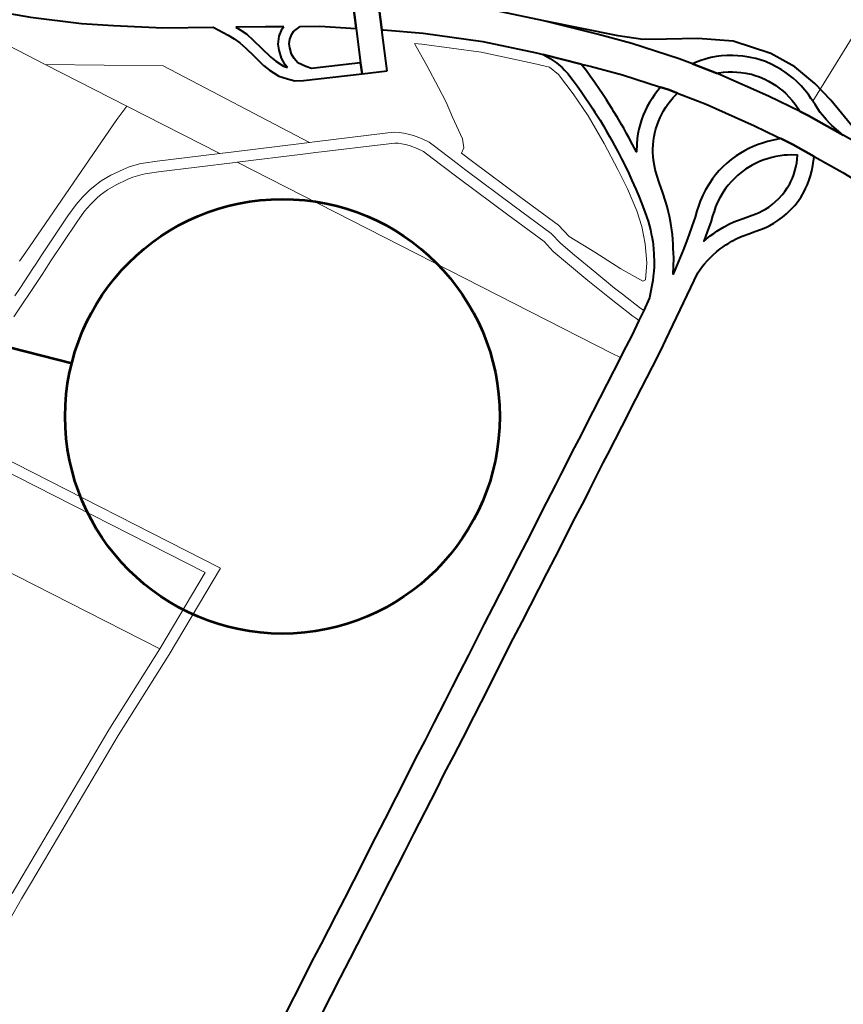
# Model space of a CAD drawing. Header units: metres. Extents: x 148691 to 149199, y 486355 to 486958.
# Tile 41 of 93: x 149147 to 149158, y 486487 to 486500. Entities that reach past the tile are written whole.
import ezdxf

# ---------------------------------------------------------------- set-up
doc = ezdxf.new("R2010")
doc.units = ezdxf.units.M
doc.header["$MEASUREMENT"] = 0
for name, color, linetype, lineweight in [('WVB-alg-onderhoek', 7, 'Continuous', 30), ('WVB-pen-brm-dik 018', 6, 'Continuous', 13), ('WVB-pen-dik 035', 1, 'Continuous', 40), ('WVB-raster-60%', 253, 'Continuous', 30), ('WVB-tekst-dik 050', 1, 'Continuous', 53)]:
    doc.layers.add(name, color=color, linetype=linetype, lineweight=lineweight)

# ---------------------------------------------------------------- blocks, each defined once
blk = doc.blocks.new('INZET')
at = {"layer": 'WVB-pen-brm-dik 018'}
for p, q in [((-0.029892, -0.054004), (-0.036033, -0.057636)), ((-0.040013, -0.054289), (-0.038154, -0.05745)), ((-0.038154, -0.05745), (-0.040013, -0.054289)), ((-0.036937, -0.057149), (-0.036506, -0.056871)), ((-0.037317, -0.057298), (-0.036937, -0.057149)), ((-0.03804, -0.057439), (-0.037903, -0.057428)), ((-0.037903, -0.057428), (-0.037782, -0.057414)), ((-0.037782, -0.057414), (-0.037689, -0.057397)), ((-0.037689, -0.057397), (-0.037536, -0.057362)), ((-0.037536, -0.057362), (-0.037394, -0.057323)), ((-0.037394, -0.057323), (-0.037317, -0.057298)), ((-0.039218, -0.05775), (-0.039092, -0.057689)), ((-0.039092, -0.057689), (-0.038962, -0.057631)), ((-0.038962, -0.057631), (-0.038837, -0.057585)), ((-0.038837, -0.057585), (-0.038671, -0.057535)), ((-0.038671, -0.057535), (-0.038522, -0.057502)), ((-0.038522, -0.057502), (-0.038368, -0.057473)), ((-0.038368, -0.057473), (-0.038244, -0.057459)), ((-0.038244, -0.057459), (-0.038154, -0.05745)), ((-0.038154, -0.05745), (-0.03804, -0.057439)), ((-0.036033, -0.057636), (-0.03679, -0.058126)), ((-0.039726, -0.058096), (-0.039571, -0.057975)), ((-0.039571, -0.057975), (-0.039461, -0.057897)), ((-0.039461, -0.057897), (-0.039331, -0.057812)), ((-0.039331, -0.057812), (-0.039218, -0.05775)), ((-0.038846, -0.058464), (-0.038061, -0.057891)), ((-0.038556, -0.057971), (-0.038695, -0.058012)), ((-0.038431, -0.057942), (-0.038556, -0.057971)), ((-0.038302, -0.057918), (-0.038431, -0.057942)), ((-0.038061, -0.057891), (-0.038302, -0.057918)), ((-0.039927, -0.058291), (-0.039836, -0.0582)), ((-0.039836, -0.0582), (-0.039726, -0.058096)), ((-0.039101, -0.058199), (-0.039208, -0.058269)), ((-0.03901, -0.05815), (-0.039101, -0.058199)), ((-0.038902, -0.058097), (-0.03901, -0.05815)), ((-0.038793, -0.058048), (-0.038902, -0.058097)), ((-0.038695, -0.058012), (-0.038793, -0.058048)), ((-0.03679, -0.058126), (-0.036585, -0.058275)), ((-0.040147, -0.05857), (-0.04005, -0.058444)), ((-0.04005, -0.058444), (-0.039987, -0.058364)), ((-0.040021, -0.059391), (-0.038846, -0.058464)), ((-0.039987, -0.058364), (-0.039927, -0.058291)), ((-0.039432, -0.058438), (-0.039522, -0.058522)), ((-0.039302, -0.058336), (-0.039432, -0.058438)), ((-0.039208, -0.058269), (-0.039302, -0.058336)), ((-0.037039, -0.058513), (-0.037118, -0.05866)), ((-0.036944, -0.05857), (-0.037039, -0.058513)), ((-0.036585, -0.058275), (-0.03647, -0.058366)), ((-0.03647, -0.058366), (-0.036368, -0.058459)), ((-0.036368, -0.058459), (-0.036282, -0.058549)), ((-0.040292, -0.058807), (-0.040221, -0.058687)), ((-0.040221, -0.058687), (-0.040147, -0.05857)), ((-0.039695, -0.058721), (-0.039778, -0.058829)), ((-0.039637, -0.058646), (-0.039695, -0.058721)), ((-0.039593, -0.058593), (-0.039637, -0.058646)), ((-0.039522, -0.058522), (-0.039593, -0.058593)), ((-0.03776, -0.058786), (-0.038302, -0.059181)), ((-0.037654, -0.058709), (-0.03776, -0.058786)), ((-0.037749, -0.059069), (-0.037654, -0.058709)), ((-0.037172, -0.05877), (-0.037204, -0.058841)), ((-0.037118, -0.05866), (-0.037172, -0.05877)), ((-0.036858, -0.058633), (-0.036944, -0.05857)), ((-0.036761, -0.05871), (-0.036858, -0.058633)), ((-0.036683, -0.05878), (-0.036761, -0.05871)), ((-0.036614, -0.058854), (-0.036683, -0.05878)), ((-0.036282, -0.058549), (-0.036194, -0.058647)), ((-0.036194, -0.058647), (-0.036117, -0.058748)), ((-0.036117, -0.058748), (-0.036064, -0.058824)), ((-0.040425, -0.05909), (-0.040365, -0.058944)), ((-0.040365, -0.058944), (-0.040292, -0.058807)), ((-0.039899, -0.059026), (-0.039957, -0.059135)), ((-0.039837, -0.058922), (-0.039899, -0.059026)), ((-0.039778, -0.058829), (-0.039837, -0.058922)), ((-0.037282, -0.059063), (-0.037311, -0.059173)), ((-0.037245, -0.058948), (-0.037282, -0.059063)), ((-0.037204, -0.058841), (-0.037245, -0.058948)), ((-0.03654, -0.058936), (-0.036614, -0.058854)), ((-0.036481, -0.059012), (-0.03654, -0.058936)), ((-0.036441, -0.05907), (-0.036481, -0.059012)), ((-0.036064, -0.058824), (-0.035979, -0.058962)), ((-0.035979, -0.058962), (-0.035909, -0.059093)), ((-0.040523, -0.059371), (-0.040477, -0.059228)), ((-0.040477, -0.059228), (-0.040425, -0.05909)), ((-0.040006, -0.059255), (-0.040052, -0.059377)), ((-0.039957, -0.059135), (-0.040006, -0.059255)), ((-0.038302, -0.059181), (-0.039447, -0.060084)), ((-0.037818, -0.059485), (-0.037801, -0.059334)), ((-0.037801, -0.059334), (-0.037779, -0.05921)), ((-0.037779, -0.05921), (-0.037749, -0.059069)), ((-0.037337, -0.059295), (-0.037355, -0.059398)), ((-0.037311, -0.059173), (-0.037337, -0.059295)), ((-0.03637, -0.059186), (-0.036441, -0.05907)), ((-0.036313, -0.059292), (-0.03637, -0.059186)), ((-0.036265, -0.059399), (-0.036313, -0.059292)), ((-0.035909, -0.059093), (-0.035848, -0.05923)), ((-0.035848, -0.05923), (-0.035791, -0.059387)), ((-0.04058, -0.059654), (-0.040559, -0.059527)), ((-0.040559, -0.059527), (-0.040523, -0.059371)), ((-0.040052, -0.059377), (-0.040071, -0.059434)), ((-0.040071, -0.059434), (-0.040021, -0.059391)), ((-0.037824, -0.059615), (-0.037818, -0.059485)), ((-0.037369, -0.059521), (-0.037374, -0.059627)), ((-0.037355, -0.059398), (-0.037369, -0.059521)), ((-0.036221, -0.059522), (-0.036265, -0.059399)), ((-0.036187, -0.059647), (-0.036221, -0.059522)), ((-0.035791, -0.059387), (-0.03575, -0.059539)), ((-0.03575, -0.059539), (-0.035718, -0.059682)), ((-0.040606, -0.059899), (-0.040603, -0.059802)), ((-0.040603, -0.059802), (-0.04058, -0.059654)), ((-0.037825, -0.059749), (-0.037824, -0.059615)), ((-0.03782, -0.059875), (-0.037825, -0.059749)), ((-0.03781, -0.060016), (-0.03782, -0.059875)), ((-0.037374, -0.059627), (-0.037375, -0.059742)), ((-0.037375, -0.059742), (-0.037371, -0.05985)), ((-0.037371, -0.05985), (-0.037363, -0.059961)), ((-0.036161, -0.059764), (-0.036187, -0.059647)), ((-0.036144, -0.059882), (-0.036161, -0.059764)), ((-0.035718, -0.059682), (-0.035696, -0.059832)), ((-0.035696, -0.059832), (-0.035686, -0.059961)), ((-0.040905, -0.060158), (-0.040606, -0.059899)), ((-0.039447, -0.060084), (-0.040084, -0.060637)), ((-0.03778, -0.060187), (-0.03781, -0.060016)), ((-0.037363, -0.059961), (-0.037338, -0.060104)), ((-0.037338, -0.060104), (-0.037313, -0.060226)), ((-0.036136, -0.059986), (-0.036144, -0.059882)), ((-0.036132, -0.060088), (-0.036136, -0.059986)), ((-0.036136, -0.060184), (-0.036132, -0.060088)), ((-0.035686, -0.059961), (-0.035682, -0.060089)), ((-0.035682, -0.060089), (-0.035686, -0.060213)), ((-0.041878, -0.061115), (-0.040905, -0.060158)), ((-0.037751, -0.060333), (-0.03778, -0.060187)), ((-0.037708, -0.060483), (-0.037751, -0.060333)), ((-0.037313, -0.060226), (-0.037275, -0.060358)), ((-0.037275, -0.060358), (-0.037245, -0.060463)), ((-0.036171, -0.060469), (-0.036145, -0.060287)), ((-0.036145, -0.060287), (-0.036136, -0.060184)), ((-0.035698, -0.060339), (-0.035726, -0.060533)), ((-0.035686, -0.060213), (-0.035698, -0.060339)), ((-0.040084, -0.060637), (-0.040067, -0.060701)), ((-0.03767, -0.060614), (-0.037708, -0.060483)), ((-0.037608, -0.06076), (-0.03767, -0.060614)), ((-0.037245, -0.060463), (-0.037193, -0.060585)), ((-0.037193, -0.060585), (-0.037148, -0.060694)), ((-0.03622, -0.060818), (-0.036197, -0.060651)), ((-0.036197, -0.060651), (-0.036171, -0.060469)), ((-0.035726, -0.060533), (-0.035751, -0.060712)), ((-0.040067, -0.060701), (-0.040033, -0.060802)), ((-0.040033, -0.060802), (-0.039991, -0.060909)), ((-0.039991, -0.060909), (-0.03994, -0.061018)), ((-0.037552, -0.060893), (-0.037608, -0.06076)), ((-0.037476, -0.061026), (-0.037552, -0.060893)), ((-0.037148, -0.060694), (-0.037088, -0.060798)), ((-0.037088, -0.060798), (-0.036996, -0.060952)), ((-0.036996, -0.060952), (-0.036918, -0.061065)), ((-0.036234, -0.06105), (-0.03623, -0.060926)), ((-0.03623, -0.060926), (-0.03622, -0.060818)), ((-0.03578, -0.060954), (-0.035784, -0.061059)), ((-0.035772, -0.060869), (-0.03578, -0.060954)), ((-0.035751, -0.060712), (-0.035772, -0.060869)), ((-0.042525, -0.061811), (-0.041878, -0.061115)), ((-0.040449, -0.060972), (-0.041233, -0.061742)), ((-0.040405, -0.061086), (-0.040449, -0.060972)), ((-0.040343, -0.06122), (-0.040405, -0.061086)), ((-0.040286, -0.061324), (-0.040343, -0.06122)), ((-0.03994, -0.061018), (-0.039893, -0.061105)), ((-0.039893, -0.061105), (-0.039835, -0.061206)), ((-0.039835, -0.061206), (-0.039779, -0.061294)), ((-0.037374, -0.061195), (-0.037476, -0.061026)), ((-0.037277, -0.061337), (-0.037374, -0.061195)), ((-0.036918, -0.061065), (-0.036827, -0.061173)), ((-0.036827, -0.061173), (-0.036737, -0.06127)), ((-0.036235, -0.061224), (-0.036234, -0.06105)), ((-0.03623, -0.061345), (-0.036235, -0.061224)), ((-0.035784, -0.061059), (-0.035785, -0.061215)), ((-0.035785, -0.061215), (-0.03578, -0.061315)), ((-0.04022, -0.061439), (-0.040286, -0.061324)), ((-0.040149, -0.06155), (-0.04022, -0.061439)), ((-0.039779, -0.061294), (-0.039715, -0.061379)), ((-0.039715, -0.061379), (-0.039644, -0.061465)), ((-0.039644, -0.061465), (-0.039572, -0.061548)), ((-0.037165, -0.061471), (-0.037277, -0.061337)), ((-0.037066, -0.061577), (-0.037165, -0.061471)), ((-0.036737, -0.06127), (-0.036649, -0.061364)), ((-0.036649, -0.061364), (-0.036521, -0.061489)), ((-0.036521, -0.061489), (-0.036329, -0.061696)), ((-0.03622, -0.061455), (-0.03623, -0.061345)), ((-0.036208, -0.061559), (-0.03622, -0.061455)), ((-0.03578, -0.061315), (-0.035772, -0.061409)), ((-0.035772, -0.061409), (-0.035761, -0.061503)), ((-0.041233, -0.061742), (-0.041861, -0.062418)), ((-0.040069, -0.061658), (-0.040149, -0.06155)), ((-0.039987, -0.061757), (-0.040069, -0.061658)), ((-0.0399, -0.061856), (-0.039987, -0.061757)), ((-0.039572, -0.061548), (-0.039497, -0.061622)), ((-0.039497, -0.061622), (-0.039412, -0.061699)), ((-0.039412, -0.061699), (-0.039328, -0.061768)), ((-0.039328, -0.061768), (-0.039244, -0.061831)), ((-0.036971, -0.061679), (-0.037066, -0.061577)), ((-0.036843, -0.061804), (-0.036971, -0.061679)), ((-0.036329, -0.061696), (-0.036148, -0.061894)), ((-0.036192, -0.061675), (-0.036208, -0.061559)), ((-0.036148, -0.061894), (-0.036192, -0.061675)), ((-0.035761, -0.061503), (-0.035748, -0.0616)), ((-0.035748, -0.0616), (-0.035722, -0.061729)), ((-0.035722, -0.061729), (-0.035692, -0.06186)), ((-0.043563, -0.062964), (-0.042525, -0.061811)), ((-0.039806, -0.061948), (-0.0399, -0.061856)), ((-0.039706, -0.06204), (-0.039806, -0.061948)), ((-0.039606, -0.062122), (-0.039706, -0.06204)), ((-0.039244, -0.061831), (-0.039133, -0.061901)), ((-0.039133, -0.061901), (-0.039044, -0.061955)), ((-0.039044, -0.061955), (-0.038958, -0.062)), ((-0.038958, -0.062), (-0.038854, -0.062047)), ((-0.03666, -0.062001), (-0.036843, -0.061804)), ((-0.036505, -0.06217), (-0.03666, -0.062001)), ((-0.035692, -0.06186), (-0.035662, -0.061959)), ((-0.035662, -0.061959), (-0.035627, -0.062063)), ((-0.039499, -0.062202), (-0.039606, -0.062122)), ((-0.03937, -0.062283), (-0.039499, -0.062202)), ((-0.039188, -0.062394), (-0.03937, -0.062283)), ((-0.038854, -0.062047), (-0.038759, -0.062085)), ((-0.038759, -0.062085), (-0.038617, -0.062134)), ((-0.038617, -0.062134), (-0.038514, -0.062161)), ((-0.038514, -0.062161), (-0.038354, -0.062195)), ((-0.038354, -0.062195), (-0.038144, -0.06223)), ((-0.038144, -0.06223), (-0.037847, -0.062278)), ((-0.037847, -0.062278), (-0.03761, -0.062317)), ((-0.036362, -0.062329), (-0.036505, -0.06217)), ((-0.035627, -0.062063), (-0.035587, -0.062171)), ((-0.035587, -0.062171), (-0.035555, -0.062248)), ((-0.035555, -0.062248), (-0.035454, -0.062456)), ((-0.041861, -0.062418), (-0.042032, -0.062609)), ((-0.042032, -0.062609), (-0.041799, -0.062572)), ((-0.041799, -0.062572), (-0.041616, -0.062545)), ((-0.041616, -0.062545), (-0.041418, -0.062517)), ((-0.041418, -0.062517), (-0.041181, -0.062489)), ((-0.041181, -0.062489), (-0.041031, -0.062472)), ((-0.041031, -0.062472), (-0.04093, -0.062463)), ((-0.04093, -0.062463), (-0.040835, -0.062454)), ((-0.040835, -0.062454), (-0.040727, -0.062445)), ((-0.040727, -0.062445), (-0.040548, -0.062429)), ((-0.040548, -0.062429), (-0.040449, -0.062424)), ((-0.040449, -0.062424), (-0.040261, -0.062412)), ((-0.040261, -0.062412), (-0.040046, -0.062403)), ((-0.040046, -0.062403), (-0.03992, -0.062398)), ((-0.03992, -0.062398), (-0.039761, -0.062394)), ((-0.039761, -0.062394), (-0.039627, -0.062392)), ((-0.039627, -0.062392), (-0.039409, -0.062392)), ((-0.039409, -0.062392), (-0.039188, -0.062394)), ((-0.03761, -0.062317), (-0.037461, -0.062351)), ((-0.037461, -0.062351), (-0.037342, -0.062381)), ((-0.037342, -0.062381), (-0.037196, -0.062417)), ((-0.037196, -0.062417), (-0.036998, -0.062477)), ((-0.036998, -0.062477), (-0.036824, -0.062537)), ((-0.036824, -0.062537), (-0.036708, -0.062579)), ((-0.036708, -0.062579), (-0.036584, -0.06263)), ((-0.036192, -0.062522), (-0.036362, -0.062329)), ((-0.036036, -0.062702), (-0.036192, -0.062522)), ((-0.035454, -0.062456), (-0.034231, -0.064088)), ((-0.040029, -0.062853), (-0.04024, -0.062861)), ((-0.039907, -0.062848), (-0.040029, -0.062853)), ((-0.039752, -0.062844), (-0.039907, -0.062848)), ((-0.039623, -0.062842), (-0.039752, -0.062844)), ((-0.03941, -0.062842), (-0.039623, -0.062842)), ((-0.039201, -0.062844), (-0.03941, -0.062842)), ((-0.038988, -0.06285), (-0.039201, -0.062844)), ((-0.038759, -0.062859), (-0.038988, -0.06285)), ((-0.036584, -0.06263), (-0.036466, -0.062684)), ((-0.036466, -0.062684), (-0.03636, -0.062736)), ((-0.03636, -0.062736), (-0.03625, -0.062785)), ((-0.03625, -0.062785), (-0.036117, -0.062853)), ((-0.036117, -0.062853), (-0.035736, -0.063073)), ((-0.035736, -0.063073), (-0.036036, -0.062702)), ((-0.044559, -0.06416), (-0.043563, -0.062964)), ((-0.042193, -0.06312), (-0.042241, -0.063139)), ((-0.042098, -0.06309), (-0.042193, -0.06312)), ((-0.042026, -0.063072), (-0.042098, -0.06309)), ((-0.041972, -0.063059), (-0.042026, -0.063072)), ((-0.041911, -0.063046), (-0.041972, -0.063059)), ((-0.041834, -0.063033), (-0.041911, -0.063046)), ((-0.041731, -0.063017), (-0.041834, -0.063033)), ((-0.041552, -0.06299), (-0.041731, -0.063017)), ((-0.04136, -0.062963), (-0.041552, -0.06299)), ((-0.041409, -0.06319), (-0.040684, -0.063104)), ((-0.040684, -0.063104), (-0.041409, -0.06319)), ((-0.04113, -0.062936), (-0.04136, -0.062963)), ((-0.040986, -0.06292), (-0.04113, -0.062936)), ((-0.040888, -0.062911), (-0.040986, -0.06292)), ((-0.040794, -0.062902), (-0.040888, -0.062911)), ((-0.040689, -0.062893), (-0.040794, -0.062902)), ((-0.040516, -0.062878), (-0.040689, -0.062893)), ((-0.040684, -0.063104), (-0.039803, -0.063069)), ((-0.039803, -0.063069), (-0.040684, -0.063104)), ((-0.040422, -0.062873), (-0.040516, -0.062878)), ((-0.04024, -0.062861), (-0.040422, -0.062873)), ((-0.039803, -0.063069), (-0.038991, -0.063069)), ((-0.038991, -0.063069), (-0.039803, -0.063069)), ((-0.038991, -0.063069), (-0.038404, -0.063087)), ((-0.038404, -0.063087), (-0.038991, -0.063069)), ((-0.038542, -0.062871), (-0.038759, -0.062859)), ((-0.038283, -0.06289), (-0.038542, -0.062871)), ((-0.038404, -0.063087), (-0.037748, -0.063138)), ((-0.037748, -0.063138), (-0.038404, -0.063087)), ((-0.038076, -0.062908), (-0.038283, -0.06289)), ((-0.037905, -0.062925), (-0.038076, -0.062908)), ((-0.037772, -0.06294), (-0.037905, -0.062925)), ((-0.037591, -0.062962), (-0.037772, -0.06294)), ((-0.037479, -0.062978), (-0.037591, -0.062962)), ((-0.037347, -0.063), (-0.037479, -0.062978)), ((-0.037249, -0.06302), (-0.037347, -0.063)), ((-0.037105, -0.063055), (-0.037249, -0.06302)), ((-0.037, -0.063083), (-0.037105, -0.063055)), ((-0.036924, -0.063105), (-0.037, -0.063083)), ((-0.036798, -0.063147), (-0.036924, -0.063105)), ((-0.042567, -0.063293), (-0.042755, -0.063412)), ((-0.042496, -0.063252), (-0.042567, -0.063293)), ((-0.042436, -0.063222), (-0.042496, -0.063252)), ((-0.042374, -0.063193), (-0.042436, -0.063222)), ((-0.042313, -0.063166), (-0.042374, -0.063193)), ((-0.042363, -0.063425), (-0.042065, -0.063294)), ((-0.042065, -0.063294), (-0.042363, -0.063425)), ((-0.042241, -0.063139), (-0.042313, -0.063166)), ((-0.042065, -0.063294), (-0.041409, -0.06319)), ((-0.041409, -0.06319), (-0.042065, -0.063294)), ((-0.037748, -0.063138), (-0.037299, -0.063225)), ((-0.037299, -0.063225), (-0.037748, -0.063138)), ((-0.037299, -0.063225), (-0.036833, -0.063363)), ((-0.036833, -0.063363), (-0.037299, -0.063225)), ((-0.036833, -0.063363), (-0.036349, -0.06357)), ((-0.036349, -0.06357), (-0.036833, -0.063363)), ((-0.036721, -0.063176), (-0.036798, -0.063147)), ((-0.036597, -0.063224), (-0.036721, -0.063176)), ((-0.036481, -0.063276), (-0.036597, -0.063224)), ((-0.036262, -0.063385), (-0.036481, -0.063276)), ((-0.036165, -0.06344), (-0.036262, -0.063385)), ((-0.042882, -0.063553), (-0.043846, -0.064711)), ((-0.042755, -0.063412), (-0.042882, -0.063553)), ((-0.042655, -0.06375), (-0.042363, -0.063425)), ((-0.042363, -0.063425), (-0.042655, -0.06375)), ((-0.036349, -0.06357), (-0.035952, -0.063812)), ((-0.035952, -0.063812), (-0.036349, -0.06357)), ((-0.03606, -0.063502), (-0.036165, -0.06344)), ((-0.035937, -0.063583), (-0.03606, -0.063502)), ((-0.035848, -0.063645), (-0.035937, -0.063583)), ((-0.035737, -0.063729), (-0.035848, -0.063645)), ((-0.043609, -0.064894), (-0.042655, -0.06375)), ((-0.042655, -0.06375), (-0.043609, -0.064894)), ((-0.035952, -0.063898), (-0.036539, -0.064278)), ((-0.036539, -0.064278), (-0.035952, -0.063898)), ((-0.035952, -0.063812), (-0.035952, -0.063898)), ((-0.035952, -0.063898), (-0.035952, -0.063812)), ((-0.035461, -0.063947), (-0.035737, -0.063729)), ((-0.035232, -0.064252), (-0.035461, -0.063947)), ((-0.034231, -0.064088), (-0.034036, -0.064356)), ((-0.036539, -0.064278), (-0.037282, -0.064693)), ((-0.037282, -0.064693), (-0.036539, -0.064278)), ((-0.035361, -0.064318), (-0.035898, -0.064563)), ((-0.035898, -0.064563), (-0.035361, -0.064318)), ((-0.035232, -0.064252), (-0.035361, -0.064318)), ((-0.035361, -0.064318), (-0.035232, -0.064252)), ((-0.03505, -0.064496), (-0.035232, -0.064252)), ((-0.034036, -0.064356), (-0.033748, -0.064766)), ((-0.043846, -0.064711), (-0.04481, -0.066061)), ((-0.037282, -0.064693), (-0.03799, -0.065117)), ((-0.03799, -0.065117), (-0.037282, -0.064693)), ((-0.036152, -0.064673), (-0.036797, -0.064946)), ((-0.036797, -0.064946), (-0.036152, -0.064673)), ((-0.035898, -0.064563), (-0.036152, -0.064673)), ((-0.036152, -0.064673), (-0.035898, -0.064563)), ((-0.035776, -0.064837), (-0.035231, -0.064588)), ((-0.035231, -0.064588), (-0.035776, -0.064837)), ((-0.035231, -0.064588), (-0.03514, -0.064542)), ((-0.03514, -0.064542), (-0.035231, -0.064588)), ((-0.03514, -0.064542), (-0.03505, -0.064496)), ((-0.03505, -0.064496), (-0.03514, -0.064542)), ((-0.034955, -0.064623), (-0.03505, -0.064496)), ((-0.034768, -0.06488), (-0.034955, -0.064623)), ((-0.044562, -0.066229), (-0.043609, -0.064894)), ((-0.043609, -0.064894), (-0.044562, -0.066229)), ((-0.036797, -0.064946), (-0.037472, -0.065228)), ((-0.037472, -0.065228), (-0.036797, -0.064946)), ((-0.036681, -0.065223), (-0.036034, -0.064949)), ((-0.036034, -0.064949), (-0.036681, -0.065223)), ((-0.036034, -0.064949), (-0.035776, -0.064837)), ((-0.035776, -0.064837), (-0.036034, -0.064949)), ((-0.034484, -0.065283), (-0.034768, -0.06488)), ((-0.033748, -0.064766), (-0.033175, -0.065583)), ((-0.0384, -0.065231), (-0.039561, -0.065792)), ((-0.039561, -0.065792), (-0.0384, -0.065231)), ((-0.03799, -0.065117), (-0.0384, -0.065231)), ((-0.0384, -0.065231), (-0.03799, -0.065117)), ((-0.037472, -0.065228), (-0.037927, -0.065411)), ((-0.037927, -0.065411), (-0.037472, -0.065228)), ((-0.037358, -0.065505), (-0.036681, -0.065223)), ((-0.036681, -0.065223), (-0.037358, -0.065505)), ((-0.034388, -0.065421), (-0.034484, -0.065283)), ((-0.038294, -0.065513), (-0.039432, -0.066062)), ((-0.039432, -0.066062), (-0.038294, -0.065513)), ((-0.037927, -0.065411), (-0.038294, -0.065513)), ((-0.038294, -0.065513), (-0.037927, -0.065411)), ((-0.037831, -0.065696), (-0.037358, -0.065505)), ((-0.037358, -0.065505), (-0.037831, -0.065696)), ((-0.034388, -0.065421), (-0.034593, -0.06557)), ((-0.034593, -0.06557), (-0.034388, -0.065421)), ((-0.033911, -0.066101), (-0.034388, -0.065421)), ((-0.034593, -0.06557), (-0.044058, -0.072243)), ((-0.044058, -0.072243), (-0.034593, -0.06557)), ((-0.039561, -0.065792), (-0.041058, -0.066504)), ((-0.041058, -0.066504), (-0.039561, -0.065792)), ((-0.039302, -0.066333), (-0.038188, -0.065795)), ((-0.038188, -0.065795), (-0.039302, -0.066333)), ((-0.038188, -0.065795), (-0.037831, -0.065696)), ((-0.037831, -0.065696), (-0.038188, -0.065795)), ((-0.033175, -0.065583), (-0.032692, -0.066265)), ((-0.04481, -0.066061), (-0.045403, -0.066984)), ((-0.039432, -0.066062), (-0.040931, -0.066776)), ((-0.040931, -0.066776), (-0.039432, -0.066062)), ((-0.033428, -0.066784), (-0.033911, -0.066101)), ((-0.044672, -0.0664), (-0.044562, -0.066229)), ((-0.044562, -0.066229), (-0.044672, -0.0664)), ((-0.040803, -0.067047), (-0.039302, -0.066333)), ((-0.039302, -0.066333), (-0.040803, -0.067047)), ((-0.032692, -0.066265), (-0.032198, -0.066969)), ((-0.043982, -0.066385), (-0.044672, -0.0664)), ((-0.044672, -0.0664), (-0.043982, -0.066385)), ((-0.043291, -0.066385), (-0.043982, -0.066385)), ((-0.043982, -0.066385), (-0.043291, -0.066385)), ((-0.042842, -0.066385), (-0.043291, -0.066385)), ((-0.043291, -0.066385), (-0.042842, -0.066385)), ((-0.042393, -0.06642), (-0.042842, -0.066385)), ((-0.042842, -0.066385), (-0.042393, -0.06642)), ((-0.041737, -0.066454), (-0.042393, -0.06642)), ((-0.042393, -0.06642), (-0.041737, -0.066454)), ((-0.041495, -0.066541), (-0.041737, -0.066454)), ((-0.041737, -0.066454), (-0.041495, -0.066541)), ((-0.041401, -0.066663), (-0.041495, -0.066541)), ((-0.041495, -0.066541), (-0.041401, -0.066663)), ((-0.041058, -0.066504), (-0.041401, -0.066663)), ((-0.041401, -0.066663), (-0.041058, -0.066504)), ((-0.040931, -0.066776), (-0.04148, -0.06703)), ((-0.04148, -0.06703), (-0.040931, -0.066776)), ((-0.032935, -0.067485), (-0.033428, -0.066784)), ((-0.045403, -0.066984), (-0.045424, -0.067019)), ((-0.045424, -0.067019), (-0.044619, -0.067319)), ((-0.04148, -0.06703), (-0.041961, -0.067253)), ((-0.041961, -0.067253), (-0.04148, -0.06703)), ((-0.041354, -0.067302), (-0.040803, -0.067047)), ((-0.040803, -0.067047), (-0.041354, -0.067302)), ((-0.032198, -0.066969), (-0.032041, -0.067194)), ((-0.044619, -0.067319), (-0.044355, -0.067417)), ((-0.044355, -0.067417), (-0.044609, -0.068069)), ((-0.042274, -0.067453), (-0.042444, -0.067607)), ((-0.042444, -0.067607), (-0.042274, -0.067453)), ((-0.042081, -0.067313), (-0.042274, -0.067453)), ((-0.042274, -0.067453), (-0.042081, -0.067313)), ((-0.041961, -0.067253), (-0.042081, -0.067313)), ((-0.042081, -0.067313), (-0.041961, -0.067253)), ((-0.041831, -0.067524), (-0.041354, -0.067302)), ((-0.041354, -0.067302), (-0.041831, -0.067524)), ((-0.032041, -0.067194), (-0.03157, -0.067865)), ((-0.045792, -0.067629), (-0.046307, -0.068485)), ((-0.044891, -0.067965), (-0.045792, -0.067629)), ((-0.042524, -0.067689), (-0.042628, -0.067814)), ((-0.042628, -0.067814), (-0.042524, -0.067689)), ((-0.042444, -0.067607), (-0.042524, -0.067689)), ((-0.042524, -0.067689), (-0.042444, -0.067607)), ((-0.042236, -0.067823), (-0.042085, -0.067687)), ((-0.042085, -0.067687), (-0.042236, -0.067823)), ((-0.042085, -0.067687), (-0.041925, -0.067571)), ((-0.041925, -0.067571), (-0.042085, -0.067687)), ((-0.041925, -0.067571), (-0.041831, -0.067524)), ((-0.041831, -0.067524), (-0.041925, -0.067571)), ((-0.032778, -0.06771), (-0.032935, -0.067485)), ((-0.032301, -0.068389), (-0.032778, -0.06771)), ((-0.045386, -0.069234), (-0.044891, -0.067965)), ((-0.042705, -0.067917), (-0.042768, -0.068029)), ((-0.042768, -0.068029), (-0.042705, -0.067917)), ((-0.042628, -0.067814), (-0.042705, -0.067917)), ((-0.042705, -0.067917), (-0.042628, -0.067814)), ((-0.042453, -0.068082), (-0.042392, -0.068)), ((-0.042392, -0.068), (-0.042453, -0.068082)), ((-0.042392, -0.068), (-0.042301, -0.06789)), ((-0.042301, -0.06789), (-0.042392, -0.068)), ((-0.042301, -0.06789), (-0.042236, -0.067823)), ((-0.042236, -0.067823), (-0.042301, -0.06789)), ((-0.03157, -0.067865), (-0.031383, -0.068119)), ((-0.044609, -0.068069), (-0.0452, -0.069583)), ((-0.042842, -0.068198), (-0.043568, -0.070101)), ((-0.043568, -0.070101), (-0.042842, -0.068198)), ((-0.042768, -0.068029), (-0.042842, -0.068198)), ((-0.042842, -0.068198), (-0.042768, -0.068029)), ((-0.042564, -0.068312), (-0.042499, -0.068163)), ((-0.042499, -0.068163), (-0.042564, -0.068312)), ((-0.042499, -0.068163), (-0.042453, -0.068082)), ((-0.042453, -0.068082), (-0.042499, -0.068163)), ((-0.031383, -0.068119), (-0.031077, -0.068566)), ((-0.046307, -0.068485), (-0.046556, -0.068971)), ((-0.043288, -0.070208), (-0.042564, -0.068312)), ((-0.042564, -0.068312), (-0.043288, -0.070208)), ((-0.032118, -0.06864), (-0.032301, -0.068389)), ((-0.031814, -0.069083), (-0.032118, -0.06864)), ((-0.031077, -0.068566), (-0.03037, -0.069565)), ((-0.046556, -0.068971), (-0.046516, -0.06919)), ((-0.031107, -0.070082), (-0.031814, -0.069083)), ((-0.046516, -0.06919), (-0.046478, -0.069265)), ((-0.046478, -0.069265), (-0.046382, -0.069379)), ((-0.045703, -0.069486), (-0.045509, -0.069341)), ((-0.045509, -0.069341), (-0.045386, -0.069234)), ((-0.046761, -0.069371), (-0.046987, -0.069814)), ((-0.046731, -0.069431), (-0.046761, -0.069371)), ((-0.046585, -0.069603), (-0.046731, -0.069431)), ((-0.046408, -0.069726), (-0.046585, -0.069603)), ((-0.046382, -0.069379), (-0.046272, -0.069455)), ((-0.046272, -0.069455), (-0.046168, -0.069489)), ((-0.046168, -0.069489), (-0.045993, -0.069528)), ((-0.045993, -0.069528), (-0.045854, -0.069528)), ((-0.045854, -0.069528), (-0.045703, -0.069486)), ((-0.0452, -0.069583), (-0.0453, -0.069796)), ((-0.03037, -0.069565), (-0.030088, -0.06997)), ((-0.046987, -0.069814), (-0.047368, -0.070539)), ((-0.046248, -0.069779), (-0.046408, -0.069726)), ((-0.046026, -0.069828), (-0.046248, -0.069779)), ((-0.045813, -0.069828), (-0.046026, -0.069828)), ((-0.046023, -0.070007), (-0.045803, -0.069877)), ((-0.045724, -0.069804), (-0.045813, -0.069828)), ((-0.045803, -0.069877), (-0.045724, -0.069804)), ((-0.0453, -0.069796), (-0.045441, -0.069949)), ((-0.046529, -0.070185), (-0.046184, -0.070077)), ((-0.046184, -0.070077), (-0.046023, -0.070007)), ((-0.045622, -0.070118), (-0.045886, -0.070275)), ((-0.045441, -0.069949), (-0.045622, -0.070118)), ((-0.043568, -0.070101), (-0.043616, -0.070227)), ((-0.043616, -0.070227), (-0.043568, -0.070101)), ((-0.030825, -0.070486), (-0.031107, -0.070082)), ((-0.030088, -0.06997), (-0.029216, -0.071208)), ((-0.043616, -0.070227), (-0.047357, -0.072809)), ((-0.047357, -0.072809), (-0.043616, -0.070227)), ((-0.047249, -0.070472), (-0.047051, -0.070367)), ((-0.047051, -0.070367), (-0.04683, -0.070286)), ((-0.04683, -0.070286), (-0.046529, -0.070185)), ((-0.046078, -0.070359), (-0.046437, -0.070471)), ((-0.045886, -0.070275), (-0.046078, -0.070359)), ((-0.043694, -0.070434), (-0.04436, -0.072192)), ((-0.04436, -0.072192), (-0.043694, -0.070434)), ((-0.043616, -0.070227), (-0.043694, -0.070434)), ((-0.043694, -0.070434), (-0.043616, -0.070227)), ((-0.043414, -0.07054), (-0.043288, -0.070208)), ((-0.043288, -0.070208), (-0.043414, -0.07054)), ((-0.047368, -0.070539), (-0.047249, -0.070472)), ((-0.046929, -0.070642), (-0.047105, -0.070735)), ((-0.046731, -0.070569), (-0.046929, -0.070642)), ((-0.046437, -0.070471), (-0.046731, -0.070569)), ((-0.044058, -0.072243), (-0.043414, -0.07054)), ((-0.043414, -0.07054), (-0.044058, -0.072243)), ((-0.029958, -0.071718), (-0.030825, -0.070486)), ((-0.047274, -0.07083), (-0.047661, -0.071095)), ((-0.047105, -0.070735), (-0.047274, -0.07083)), ((-0.047661, -0.071095), (-0.048288, -0.072327)), ((-0.029216, -0.071208), (-0.02892, -0.071649)), ((-0.029659, -0.072163), (-0.029958, -0.071718)), ((-0.02892, -0.071649), (-0.02836, -0.072428)), ((-0.048288, -0.072327), (-0.048975, -0.073502)), ((-0.044079, -0.072299), (-0.044835, -0.074278)), ((-0.044835, -0.074278), (-0.044079, -0.072299)), ((-0.04436, -0.072192), (-0.044497, -0.072553)), ((-0.044497, -0.072553), (-0.04436, -0.072192)), ((-0.044058, -0.072243), (-0.044079, -0.072299)), ((-0.044079, -0.072299), (-0.044058, -0.072243)), ((-0.029093, -0.07295), (-0.029659, -0.072163)), ((-0.046848, -0.07421), (-0.044497, -0.072553)), ((-0.044497, -0.072553), (-0.046848, -0.07421)), ((-0.044497, -0.072553), (-0.045117, -0.074176)), ((-0.045117, -0.074176), (-0.044497, -0.072553)), ((-0.02836, -0.072428), (-0.02805, -0.072865)), ((-0.047357, -0.072809), (-0.04891, -0.075663)), ((-0.04891, -0.075663), (-0.047357, -0.072809)), ((-0.02805, -0.072865), (-0.027795, -0.073228)), ((-0.028785, -0.073384), (-0.029093, -0.07295)), ((-0.028531, -0.073746), (-0.028785, -0.073384)), ((-0.027795, -0.073228), (-0.027537, -0.073594)), ((-0.048975, -0.073502), (-0.049431, -0.074248)), ((-0.027537, -0.073594), (-0.027153, -0.074138)), ((-0.028272, -0.074112), (-0.028531, -0.073746)), ((-0.046848, -0.07421), (-0.04891, -0.075663)), ((-0.04891, -0.075663), (-0.046848, -0.07421)), ((-0.046651, -0.074622), (-0.046848, -0.07421)), ((-0.046848, -0.07421), (-0.046651, -0.074622)), ((-0.045117, -0.074176), (-0.045243, -0.074538)), ((-0.045243, -0.074538), (-0.045117, -0.074176)), ((-0.027888, -0.074657), (-0.028272, -0.074112)), ((-0.027153, -0.074138), (-0.026829, -0.074596)), ((-0.049431, -0.074248), (-0.050246, -0.075412)), ((-0.044835, -0.074278), (-0.044957, -0.074629)), ((-0.044957, -0.074629), (-0.044835, -0.074278)), ((-0.044585, -0.078541), (-0.046651, -0.074622)), ((-0.046651, -0.074622), (-0.044585, -0.078541)), ((-0.045274, -0.074643), (-0.045334, -0.074929)), ((-0.045334, -0.074929), (-0.045274, -0.074643)), ((-0.045243, -0.074538), (-0.045274, -0.074643)), ((-0.045274, -0.074643), (-0.045243, -0.074538)), ((-0.044982, -0.074716), (-0.045037, -0.074976)), ((-0.045037, -0.074976), (-0.044982, -0.074716)), ((-0.044957, -0.074629), (-0.044982, -0.074716)), ((-0.044982, -0.074716), (-0.044957, -0.074629)), ((-0.027569, -0.075108), (-0.027888, -0.074657)), ((-0.026829, -0.074596), (-0.026516, -0.075057)), ((-0.045334, -0.074929), (-0.045354, -0.075112)), ((-0.045354, -0.075112), (-0.045334, -0.074929)), ((-0.045037, -0.074976), (-0.045056, -0.075144)), ((-0.045056, -0.075144), (-0.045037, -0.074976)), ((-0.045354, -0.075112), (-0.045372, -0.075482)), ((-0.045372, -0.075482), (-0.045354, -0.075112)), ((-0.045056, -0.075144), (-0.045071, -0.075479)), ((-0.045071, -0.075479), (-0.045056, -0.075144)), ((-0.027254, -0.075573), (-0.027569, -0.075108)), ((-0.026516, -0.075057), (-0.02624, -0.075439)), ((-0.045372, -0.075482), (-0.045352, -0.075792)), ((-0.045352, -0.075792), (-0.045372, -0.075482)), ((-0.045071, -0.075479), (-0.045053, -0.075759)), ((-0.045053, -0.075759), (-0.045071, -0.075479)), ((-0.026973, -0.075961), (-0.027254, -0.075573)), ((-0.02624, -0.075439), (-0.025446, -0.076571)), ((-0.04891, -0.075663), (-0.051527, -0.077486)), ((-0.051527, -0.077486), (-0.04891, -0.075663)), ((-0.045352, -0.075792), (-0.04531, -0.076057)), ((-0.04531, -0.076057), (-0.045352, -0.075792)), ((-0.045053, -0.075759), (-0.045015, -0.076001)), ((-0.045015, -0.076001), (-0.045053, -0.075759)), ((-0.04531, -0.076057), (-0.045283, -0.076181)), ((-0.045283, -0.076181), (-0.04531, -0.076057)), ((-0.045015, -0.076001), (-0.044992, -0.076106)), ((-0.044992, -0.076106), (-0.045015, -0.076001)), ((-0.044992, -0.076106), (-0.044917, -0.076358)), ((-0.044917, -0.076358), (-0.044992, -0.076106)), ((-0.026181, -0.07709), (-0.026973, -0.075961)), ((-0.045283, -0.076181), (-0.045201, -0.076454)), ((-0.045201, -0.076454), (-0.045283, -0.076181)), ((-0.044917, -0.076358), (-0.04483, -0.076583)), ((-0.04483, -0.076583), (-0.044917, -0.076358)), ((-0.045201, -0.076454), (-0.045105, -0.076704)), ((-0.045105, -0.076704), (-0.045201, -0.076454)), ((-0.04483, -0.076583), (-0.044666, -0.076913)), ((-0.044666, -0.076913), (-0.04483, -0.076583)), ((-0.025446, -0.076571), (-0.025124, -0.077025)), ((-0.045105, -0.076704), (-0.044932, -0.077051)), ((-0.044932, -0.077051), (-0.045105, -0.076704)), ((-0.044666, -0.076913), (-0.044055, -0.07804)), ((-0.044055, -0.07804), (-0.044666, -0.076913)), ((-0.044932, -0.077051), (-0.044318, -0.078185)), ((-0.044318, -0.078185), (-0.044932, -0.077051)), ((-0.025859, -0.077545), (-0.026181, -0.07709)), ((-0.025124, -0.077025), (-0.024347, -0.078125)), ((-0.025082, -0.078643), (-0.025859, -0.077545)), ((-0.041418, -0.082814), (-0.034394, -0.077861)), ((-0.034394, -0.077861), (-0.041418, -0.082814)), ((-0.034394, -0.077861), (-0.032956, -0.080222)), ((-0.032956, -0.080222), (-0.034394, -0.077861)), ((-0.044318, -0.078185), (-0.044153, -0.078478)), ((-0.044153, -0.078478), (-0.044318, -0.078185)), ((-0.044055, -0.07804), (-0.043891, -0.07833)), ((-0.043891, -0.07833), (-0.044055, -0.07804)), ((-0.034483, -0.078291), (-0.041269, -0.083076)), ((-0.041269, -0.083076), (-0.034483, -0.078291)), ((-0.033216, -0.080371), (-0.034483, -0.078291)), ((-0.034483, -0.078291), (-0.033216, -0.080371)), ((-0.024347, -0.078125), (-0.024032, -0.078573)), ((-0.044153, -0.078478), (-0.044112, -0.07855)), ((-0.044112, -0.07855), (-0.044153, -0.078478)), ((-0.044112, -0.07855), (-0.043783, -0.079155)), ((-0.043783, -0.079155), (-0.044112, -0.07855)), ((-0.043891, -0.07833), (-0.04385, -0.078404)), ((-0.04385, -0.078404), (-0.043891, -0.07833)), ((-0.04385, -0.078404), (-0.043517, -0.079014)), ((-0.043517, -0.079014), (-0.04385, -0.078404)), ((-0.024769, -0.07909), (-0.025082, -0.078643)), ((-0.024032, -0.078573), (-0.023735, -0.078996)), ((-0.043517, -0.079014), (-0.043406, -0.07923)), ((-0.043406, -0.07923), (-0.043517, -0.079014)), ((-0.02447, -0.079515), (-0.024769, -0.07909)), ((-0.023735, -0.078996), (-0.023222, -0.079721)), ((-0.043783, -0.079155), (-0.043671, -0.07937)), ((-0.043671, -0.07937), (-0.043783, -0.079155)), ((-0.043406, -0.07923), (-0.043169, -0.079667)), ((-0.043169, -0.079667), (-0.043406, -0.07923)), ((-0.023962, -0.080233), (-0.02447, -0.079515)), ((-0.023222, -0.079721), (-0.022893, -0.080205)), ((-0.033216, -0.080371), (-0.040046, -0.085198)), ((-0.040046, -0.085198), (-0.033216, -0.080371)), ((-0.031899, -0.082659), (-0.033216, -0.080371)), ((-0.033216, -0.080371), (-0.031899, -0.082659)), ((-0.032956, -0.080222), (-0.031641, -0.082505)), ((-0.031641, -0.082505), (-0.032956, -0.080222)), ((-0.023632, -0.08072), (-0.023962, -0.080233)), ((-0.022893, -0.080205), (-0.02257, -0.080657)), ((-0.023304, -0.081178), (-0.023632, -0.08072)), ((-0.02257, -0.080657), (-0.021995, -0.081477)), ((-0.022735, -0.081989), (-0.023304, -0.081178)), ((-0.031641, -0.082505), (-0.029183, -0.086497)), ((-0.029183, -0.086497), (-0.031641, -0.082505)), ((-0.029439, -0.086654), (-0.031899, -0.082659)), ((-0.031899, -0.082659), (-0.029439, -0.086654)), ((-0.029158, -0.087109), (-0.029439, -0.086654)), ((-0.029439, -0.086654), (-0.029158, -0.087109)), ((-0.029183, -0.086497), (-0.028904, -0.08695)), ((-0.028904, -0.08695), (-0.029183, -0.086497)), ((-0.028904, -0.08695), (-0.027549, -0.089088)), ((-0.027549, -0.089088), (-0.028904, -0.08695))]:
    blk.add_line(p, q, dxfattribs=at)
at = {"layer": 'WVB-pen-brm-dik 018', "ltscale": 0.5}
blk.add_line((-0.044585, -0.078541), (-0.044445, -0.078811), dxfattribs=at)
at = {"layer": 'WVB-pen-dik 035', "ltscale": 0.5}
for p, q in [((-0.036907, -0.056785), (-0.037946, -0.056997)), ((-0.037946, -0.056997), (-0.038561, -0.057174)), ((-0.038561, -0.057174), (-0.039215, -0.057446)), ((-0.039215, -0.057446), (-0.039855, -0.057854)), ((-0.039855, -0.057854), (-0.040632, -0.058616)), ((-0.040632, -0.058616), (-0.041155, -0.059438)), ((-0.041155, -0.059438), (-0.041546, -0.060215)), ((-0.041546, -0.060215), (-0.041836, -0.060792)), ((-0.041836, -0.060792), (-0.042245, -0.06135)), ((-0.042245, -0.06135), (-0.043563, -0.062964))]:
    blk.add_line(p, q, dxfattribs=at)
at = {"layer": 'WVB-pen-dik 035'}
for p, q in [((-0.046761, -0.069371), (-0.046987, -0.069814)), ((-0.046731, -0.069431), (-0.046761, -0.069371)), ((-0.046585, -0.069603), (-0.046731, -0.069431)), ((-0.046408, -0.069726), (-0.046585, -0.069603)), ((-0.046987, -0.069814), (-0.047368, -0.070539)), ((-0.046248, -0.069779), (-0.046408, -0.069726)), ((-0.046026, -0.069828), (-0.046248, -0.069779)), ((-0.045813, -0.069828), (-0.046026, -0.069828)), ((-0.046023, -0.070007), (-0.045803, -0.069877)), ((-0.045724, -0.069804), (-0.045813, -0.069828)), ((-0.045803, -0.069877), (-0.045724, -0.069804)), ((-0.046529, -0.070185), (-0.046184, -0.070077)), ((-0.046184, -0.070077), (-0.046023, -0.070007)), ((-0.047249, -0.070472), (-0.047051, -0.070367)), ((-0.047051, -0.070367), (-0.04683, -0.070286)), ((-0.04683, -0.070286), (-0.046529, -0.070185)), ((-0.047368, -0.070539), (-0.047249, -0.070472))]:
    blk.add_line(p, q, dxfattribs=at)
at = {"layer": 'WVB-pen-dik 035', "flags": 128}
for points in [[(-0.036033, -0.057636), (-0.029892, -0.054004), (-0.029796, -0.053948)], [(-0.036506, -0.056871), (-0.036937, -0.057149)], [(-0.036937, -0.057149), (-0.037317, -0.057298), (-0.037394, -0.057323), (-0.037536, -0.057362), (-0.037689, -0.057397), (-0.037782, -0.057414), (-0.037903, -0.057428), (-0.03804, -0.057439), (-0.038154, -0.05745)], [(-0.036937, -0.057149), (-0.037864, -0.057748), (-0.037944, -0.057807)], [(-0.037944, -0.057807), (-0.037864, -0.057748), (-0.036937, -0.057149)], [(-0.038154, -0.05745), (-0.038244, -0.057459), (-0.038368, -0.057473), (-0.038522, -0.057502), (-0.038671, -0.057535), (-0.038837, -0.057585), (-0.038962, -0.057631), (-0.039092, -0.057689), (-0.039218, -0.05775), (-0.039331, -0.057812), (-0.039461, -0.057897), (-0.039571, -0.057975), (-0.039726, -0.058096)], [(-0.03679, -0.058126), (-0.036033, -0.057636)], [(-0.038061, -0.057891), (-0.038846, -0.058464), (-0.040021, -0.059391), (-0.040071, -0.059434)], [(-0.039432, -0.058438), (-0.039302, -0.058336), (-0.039208, -0.058269), (-0.039101, -0.058199), (-0.03901, -0.05815), (-0.038902, -0.058097), (-0.038793, -0.058048), (-0.038695, -0.058012), (-0.038556, -0.057971), (-0.038431, -0.057942), (-0.038302, -0.057918), (-0.038061, -0.057891)], [(-0.037944, -0.057807), (-0.038061, -0.057891)], [(-0.038061, -0.057891), (-0.037944, -0.057807)], [(-0.021995, -0.081477), (-0.02257, -0.080657), (-0.022893, -0.080205), (-0.023222, -0.079721), (-0.023735, -0.078996), (-0.024032, -0.078573), (-0.024347, -0.078125), (-0.025124, -0.077025), (-0.025446, -0.076571), (-0.02624, -0.075439), (-0.026516, -0.075057), (-0.026829, -0.074596), (-0.027153, -0.074138), (-0.027537, -0.073594), (-0.027795, -0.073228), (-0.02805, -0.072865), (-0.02836, -0.072428), (-0.02892, -0.071649), (-0.029216, -0.071208), (-0.030088, -0.06997), (-0.03037, -0.069565), (-0.031077, -0.068566), (-0.031383, -0.068119), (-0.03157, -0.067865), (-0.032041, -0.067194), (-0.032198, -0.066969), (-0.032692, -0.066265), (-0.033175, -0.065583), (-0.033748, -0.064766), (-0.034036, -0.064356), (-0.034231, -0.064088), (-0.035454, -0.062456), (-0.035555, -0.062248), (-0.035587, -0.062171), (-0.035627, -0.062063), (-0.035662, -0.061959), (-0.035692, -0.06186), (-0.035722, -0.061729), (-0.035748, -0.0616), (-0.035761, -0.061503), (-0.035772, -0.061409), (-0.03578, -0.061315), (-0.035785, -0.061215), (-0.035784, -0.061059), (-0.03578, -0.060954), (-0.035772, -0.060869), (-0.035751, -0.060712), (-0.035726, -0.060533), (-0.035698, -0.060339), (-0.035686, -0.060213), (-0.035682, -0.060089), (-0.035686, -0.059961), (-0.035696, -0.059832), (-0.035718, -0.059682), (-0.03575, -0.059539), (-0.035791, -0.059387), (-0.035848, -0.05923), (-0.035909, -0.059093), (-0.035979, -0.058962), (-0.036064, -0.058824), (-0.036117, -0.058748), (-0.036194, -0.058647), (-0.036282, -0.058549), (-0.036368, -0.058459), (-0.03647, -0.058366), (-0.036585, -0.058275), (-0.03679, -0.058126), (-0.037355, -0.058491), (-0.037654, -0.058709), (-0.037749, -0.059069), (-0.037779, -0.05921), (-0.037801, -0.059334), (-0.037818, -0.059485), (-0.037824, -0.059615), (-0.037825, -0.059749), (-0.03782, -0.059875), (-0.03781, -0.060016), (-0.03778, -0.060187), (-0.037751, -0.060333), (-0.037708, -0.060483), (-0.03767, -0.060614), (-0.037608, -0.06076), (-0.037552, -0.060893), (-0.037476, -0.061026), (-0.037374, -0.061195), (-0.037277, -0.061337), (-0.037165, -0.061471), (-0.037066, -0.061577), (-0.036971, -0.061679), (-0.036843, -0.061804), (-0.03666, -0.062001), (-0.036505, -0.06217), (-0.036362, -0.062329), (-0.036192, -0.062522), (-0.036036, -0.062702), (-0.035736, -0.063073), (-0.036117, -0.062853), (-0.03625, -0.062785), (-0.03636, -0.062736), (-0.036466, -0.062684), (-0.036584, -0.06263), (-0.036708, -0.062579), (-0.036824, -0.062537), (-0.036998, -0.062477), (-0.037196, -0.062417), (-0.037342, -0.062381), (-0.037461, -0.062351), (-0.03761, -0.062317), (-0.037847, -0.062278), (-0.038144, -0.06223), (-0.038354, -0.062195), (-0.038514, -0.062161), (-0.038617, -0.062134), (-0.038759, -0.062085), (-0.038854, -0.062047), (-0.038958, -0.062), (-0.039044, -0.061955), (-0.039133, -0.061901), (-0.039244, -0.061831), (-0.039328, -0.061768), (-0.039412, -0.061699), (-0.039497, -0.061622), (-0.039572, -0.061548), (-0.039644, -0.061465), (-0.039715, -0.061379), (-0.039779, -0.061294), (-0.039835, -0.061206), (-0.039893, -0.061105), (-0.03994, -0.061018), (-0.039991, -0.060909), (-0.040033, -0.060802), (-0.040067, -0.060701), (-0.040084, -0.060637), (-0.040294, -0.06082), (-0.040449, -0.060972), (-0.040405, -0.061086), (-0.040343, -0.06122), (-0.040286, -0.061324), (-0.04022, -0.061439), (-0.040149, -0.06155), (-0.040069, -0.061658), (-0.039987, -0.061757), (-0.0399, -0.061856), (-0.039806, -0.061948), (-0.039706, -0.06204), (-0.039606, -0.062122), (-0.039499, -0.062202), (-0.03937, -0.062283), (-0.039188, -0.062394), (-0.039409, -0.062392), (-0.039627, -0.062392), (-0.039761, -0.062394), (-0.03992, -0.062398), (-0.040046, -0.062403), (-0.040261, -0.062412), (-0.040449, -0.062424), (-0.040548, -0.062429), (-0.040727, -0.062445), (-0.040835, -0.062454), (-0.04093, -0.062463), (-0.041031, -0.062472), (-0.041181, -0.062489), (-0.041418, -0.062517), (-0.041616, -0.062545), (-0.041799, -0.062572), (-0.042032, -0.062609), (-0.042755, -0.063412), (-0.042567, -0.063293), (-0.042496, -0.063252), (-0.042436, -0.063222), (-0.042374, -0.063193), (-0.042313, -0.063166), (-0.042241, -0.063139), (-0.042193, -0.06312), (-0.042098, -0.06309), (-0.042026, -0.063072), (-0.041972, -0.063059), (-0.041911, -0.063046), (-0.041834, -0.063033), (-0.041731, -0.063017), (-0.041552, -0.06299), (-0.04136, -0.062963), (-0.04113, -0.062936), (-0.040986, -0.06292), (-0.040888, -0.062911), (-0.040794, -0.062902), (-0.040689, -0.062893), (-0.040516, -0.062878), (-0.040422, -0.062873), (-0.04024, -0.062861), (-0.040029, -0.062853), (-0.039907, -0.062848), (-0.039752, -0.062844), (-0.039623, -0.062842), (-0.03941, -0.062842), (-0.039201, -0.062844), (-0.038988, -0.06285), (-0.038759, -0.062859), (-0.038542, -0.062871), (-0.038283, -0.06289), (-0.038076, -0.062908), (-0.037905, -0.062925), (-0.037772, -0.06294), (-0.037591, -0.062962), (-0.037479, -0.062978), (-0.037347, -0.063), (-0.037249, -0.06302), (-0.037105, -0.063055), (-0.037, -0.063083), (-0.036924, -0.063105), (-0.036798, -0.063147), (-0.036721, -0.063176), (-0.036597, -0.063224), (-0.036481, -0.063276), (-0.036262, -0.063385), (-0.036165, -0.06344), (-0.03606, -0.063502), (-0.035937, -0.063583), (-0.035848, -0.063645), (-0.035737, -0.063729), (-0.035461, -0.063947), (-0.035232, -0.064252), (-0.03505, -0.064496), (-0.034955, -0.064623), (-0.034768, -0.06488), (-0.034484, -0.065283), (-0.034388, -0.065421), (-0.033911, -0.066101), (-0.033428, -0.066784), (-0.032935, -0.067485), (-0.032778, -0.06771), (-0.032301, -0.068389), (-0.032118, -0.06864), (-0.031814, -0.069083), (-0.031107, -0.070082), (-0.030825, -0.070486), (-0.029958, -0.071718), (-0.029659, -0.072163), (-0.029093, -0.07295), (-0.028785, -0.073384), (-0.028531, -0.073746), (-0.028272, -0.074112), (-0.027888, -0.074657), (-0.027569, -0.075108), (-0.027254, -0.075573), (-0.026973, -0.075961), (-0.026181, -0.07709), (-0.025859, -0.077545), (-0.025082, -0.078643), (-0.024769, -0.07909), (-0.02447, -0.079515), (-0.023962, -0.080233), (-0.023632, -0.08072), (-0.023304, -0.081178), (-0.022735, -0.081989)], [(-0.039726, -0.058096), (-0.039836, -0.0582), (-0.039927, -0.058291), (-0.039987, -0.058364), (-0.04005, -0.058444), (-0.040147, -0.05857), (-0.040221, -0.058687), (-0.040292, -0.058807), (-0.040365, -0.058944), (-0.040425, -0.05909), (-0.040477, -0.059228), (-0.040523, -0.059371), (-0.040559, -0.059527), (-0.04058, -0.059654), (-0.040603, -0.059802), (-0.040606, -0.059899)], [(-0.037654, -0.058709), (-0.037355, -0.058491), (-0.03679, -0.058126)], [(-0.040071, -0.059434), (-0.040052, -0.059377), (-0.040006, -0.059255), (-0.039957, -0.059135), (-0.039899, -0.059026), (-0.039837, -0.058922), (-0.039778, -0.058829), (-0.039695, -0.058721), (-0.039637, -0.058646), (-0.039593, -0.058593), (-0.039522, -0.058522), (-0.039432, -0.058438)], [(-0.040084, -0.060637), (-0.039447, -0.060084), (-0.038302, -0.059181), (-0.03776, -0.058786)], [(-0.03776, -0.058786), (-0.037654, -0.058709)], [(-0.040071, -0.059434), (-0.040606, -0.059899)], [(-0.040606, -0.059899), (-0.040071, -0.059434)], [(-0.040606, -0.059899), (-0.040905, -0.060158), (-0.041878, -0.061115), (-0.042525, -0.061811), (-0.043563, -0.062964), (-0.044559, -0.06416), (-0.045556, -0.065556), (-0.046168, -0.066509), (-0.046282, -0.0667)], [(-0.040449, -0.060972), (-0.040294, -0.06082), (-0.040084, -0.060637)], [(-0.042032, -0.062609), (-0.041861, -0.062418), (-0.041233, -0.061742), (-0.040449, -0.060972)], [(-0.042755, -0.063412), (-0.042032, -0.062609)], [(-0.045424, -0.067019), (-0.045403, -0.066984), (-0.04481, -0.066061), (-0.043846, -0.064711), (-0.042882, -0.063553), (-0.042755, -0.063412)], [(-0.045424, -0.067019), (-0.045692, -0.066919), (-0.045892, -0.066845), (-0.046207, -0.066728), (-0.046282, -0.0667)], [(-0.046282, -0.0667), (-0.046207, -0.066728), (-0.045892, -0.066845), (-0.045692, -0.066919), (-0.045424, -0.067019)], [(-0.044355, -0.067417), (-0.044619, -0.067319), (-0.045424, -0.067019)], [(-0.04665, -0.06731), (-0.046451, -0.067384), (-0.046137, -0.067501), (-0.045936, -0.067575), (-0.045792, -0.067629)], [(-0.045792, -0.067629), (-0.045936, -0.067575), (-0.046137, -0.067501), (-0.046451, -0.067384), (-0.04665, -0.06731)], [(-0.044609, -0.068069), (-0.044355, -0.067417)], [(-0.046556, -0.068971), (-0.046307, -0.068485), (-0.045792, -0.067629)], [(-0.045792, -0.067629), (-0.044891, -0.067965)], [(-0.044891, -0.067965), (-0.045386, -0.069234)], [(-0.044891, -0.067965), (-0.044609, -0.068069)], [(-0.044609, -0.068069), (-0.044891, -0.067965)], [(-0.047661, -0.071095), (-0.047274, -0.07083), (-0.047105, -0.070735), (-0.046929, -0.070642), (-0.046731, -0.070569), (-0.046437, -0.070471), (-0.046078, -0.070359), (-0.045886, -0.070275), (-0.045622, -0.070118), (-0.045441, -0.069949), (-0.0453, -0.069796), (-0.0452, -0.069583), (-0.044609, -0.068069)], [(-0.045386, -0.069234), (-0.045509, -0.069341), (-0.045703, -0.069486), (-0.045854, -0.069528), (-0.045993, -0.069528), (-0.046168, -0.069489), (-0.046272, -0.069455), (-0.046382, -0.069379), (-0.046478, -0.069265), (-0.046516, -0.06919), (-0.046556, -0.068971)], [(-0.052829, -0.078392), (-0.052252, -0.0778), (-0.051581, -0.077046), (-0.050872, -0.076222), (-0.050246, -0.075412), (-0.049431, -0.074248), (-0.048975, -0.073502), (-0.048288, -0.072327), (-0.047661, -0.071095)]]:
    blk.add_lwpolyline(points, dxfattribs=at)
blk.add_lwpolyline([(-0.03623, -0.060926), (-0.03622, -0.060818), (-0.036197, -0.060651), (-0.036171, -0.060469), (-0.036145, -0.060287), (-0.036136, -0.060184), (-0.036132, -0.060088), (-0.036136, -0.059986), (-0.036144, -0.059882), (-0.036161, -0.059764), (-0.036187, -0.059647), (-0.036221, -0.059522), (-0.036265, -0.059399), (-0.036313, -0.059292), (-0.03637, -0.059186), (-0.036441, -0.05907), (-0.036481, -0.059012), (-0.03654, -0.058936), (-0.036614, -0.058854), (-0.036683, -0.05878), (-0.036761, -0.05871), (-0.036858, -0.058633), (-0.036944, -0.05857), (-0.037039, -0.058513), (-0.037118, -0.05866), (-0.037172, -0.05877), (-0.037204, -0.058841), (-0.037245, -0.058948), (-0.037282, -0.059063), (-0.037311, -0.059173), (-0.037337, -0.059295), (-0.037355, -0.059398), (-0.037369, -0.059521), (-0.037374, -0.059627), (-0.037375, -0.059742), (-0.037371, -0.05985), (-0.037363, -0.059961), (-0.037338, -0.060104), (-0.037313, -0.060226), (-0.037275, -0.060358), (-0.037245, -0.060463), (-0.037193, -0.060585), (-0.037148, -0.060694), (-0.037088, -0.060798), (-0.036996, -0.060952), (-0.036918, -0.061065), (-0.036827, -0.061173), (-0.036737, -0.06127), (-0.036649, -0.061364), (-0.036521, -0.061489), (-0.036329, -0.061696), (-0.036148, -0.061894), (-0.036192, -0.061675), (-0.036208, -0.061559), (-0.03622, -0.061455), (-0.03623, -0.061345), (-0.036235, -0.061224), (-0.036234, -0.06105)], close=True, dxfattribs=at)

msp = doc.modelspace()

# ---------------------------------------------------------------- linework, layer by layer
at = {"layer": 'WVB-alg-onderhoek', "lineweight": 40, "ltscale": 500}
msp.add_3dface([(148700.488, 486813.029), (148938.261, 486361.848), (149192.16, 486495.653), (148954.388, 486946.834)], dxfattribs=at)
at = {"layer": 'WVB-tekst-dik 050'}
msp.add_line((149117.687, 486503.095), (149147.657, 486495.512), dxfattribs=at)
msp.add_circle((149150.555, 486494.779), 2.99, dxfattribs=at)

# ---------------------------------------------------------------- block references
at = {"layer": 'WVB-raster-60%', "xscale": 500, "yscale": 500, "zscale": 500, "rotation": 297.8247840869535}
msp.add_blockref('INZET', (149192.16, 486495.653), dxfattribs=at)

doc.saveas('drawing.dxf')
